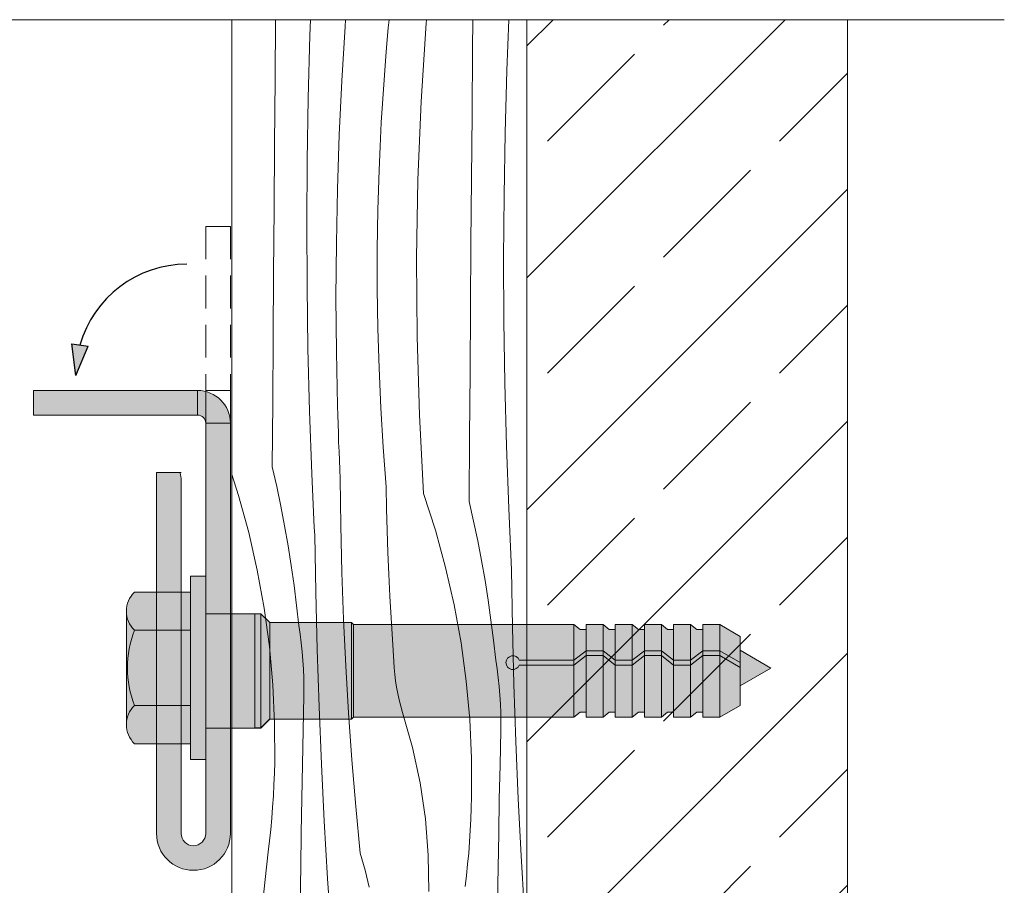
# Model space of a CAD drawing. Header units: millimetres. Extents: x -7814 to 55813, y 465 to 25965.
# Tile 97 of 112: x 49524 to 50125, y 17987 to 18515. Entities that reach past the tile are written whole.
import ezdxf

# ---------------------------------------------------------------- set-up
doc = ezdxf.new("R2010")
doc.units = ezdxf.units.MM
doc.linetypes.add('Hidden Line', pattern=[30.00000000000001, 20, -10.00000000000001])
for name, color, linetype, lineweight in [('2D - Ogolne2', 251, 'Continuous', 15), ('2D Drafting - General102', 254, 'Continuous', 13), ('2D Drafting - General121', 255, 'Continuous', 0), ('2D Drafting - General2', 251, 'Continuous', 15), ('2D Drafting - General81', 251, 'Continuous', 20), ('ELE-warstwy2', 251, 'Continuous', 15), ('ELE-warstwy5', 161, 'Continuous', 25)]:
    doc.layers.add(name, color=color, linetype=linetype, lineweight=lineweight)
doc.layers.add('ELE-warstwy', color=7, linetype='Continuous')

# ---------------------------------------------------------------- blocks, each defined once
blk = doc.blocks.new('*X10')
at = {"layer": '2D Drafting - General81', "linetype": 'Continuous'}
for p, q in [((-48638.30052535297, 70713.02367664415), (-48637.98628550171, 70749.45745409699)), ((-48617.09543339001, 70739.73768477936), (-48616.72781924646, 70749.45745409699)), ((-48597.62923019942, 70712.25299251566), (-48595.61483607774, 70745.23772607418)), ((-48595.61483607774, 70745.23772607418), (-48595.29940338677, 70749.45745409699)), ((-48569.29773080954, 70744.59996641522), (-48568.82791658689, 70749.45745409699)), ((-48549.2544625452, 70699.64246053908), (-48546.1694664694, 70747.36089438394)), ((-48546.1694664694, 70747.36089438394), (-48545.98420055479, 70749.45745409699)), ((-48517.89342503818, 70731.19633603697), (-48517.72944995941, 70749.45745409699)), ((-48497.02767214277, 70718.56649895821), (-48495.85933659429, 70749.45745409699)), ((-48618.1344516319, 70701.5948504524), (-48617.09543339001, 70739.73768477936)), ((-48570.56404231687, 70730.14615155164), (-48569.29773080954, 70744.59996641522)), ((-48571.69975817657, 70715.68148914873), (-48570.56404231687, 70730.14615155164)), ((-48518.23276410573, 70691.85249082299), (-48517.89342503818, 70731.19633603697)), ((-48572.7047857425, 70701.20715916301), (-48571.69975817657, 70715.68148914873)), ((-48498.06669038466, 70680.42366463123), (-48497.02767214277, 70718.56649895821)), ((-48638.62591784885, 70673.67971361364), (-48638.30052535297, 70713.02367664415)), ((-48599.1942525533, 70679.2438856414), (-48597.62923019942, 70712.25299251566)), ((-48618.77025705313, 70663.44316476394), (-48618.1344516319, 70701.5948504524)), ((-48573.57904302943, 70686.72434233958), (-48572.7047857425, 70701.20715916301)), ((-48551.2136215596, 70651.86455952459), (-48549.2544625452, 70699.64246053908)), ((-48518.5581566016, 70652.50852779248), (-48518.23276410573, 70691.85249082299)), ((-48574.3224587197, 70672.23422011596), (-48573.57904302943, 70686.72434233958)), ((-48600.30961289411, 70646.2165272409), (-48599.1942525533, 70679.2438856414)), ((-48498.7024958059, 70642.2719789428), (-48498.06669038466, 70680.42366463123)), ((-48638.9373637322, 70634.33563771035), (-48638.62591784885, 70673.67971361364)), ((-48574.9349721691, 70657.73797452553), (-48574.3224587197, 70672.23422011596)), ((-48619.0027786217, 70625.28689000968), (-48618.77025705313, 70663.44316476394)), ((-48575.66404297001, 70633.60069841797), (-48574.93497216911, 70657.73797452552)), ((-48552.04585446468, 70604.05374989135), (-48551.2136215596, 70651.86455952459)), ((-48518.86960248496, 70613.16445188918), (-48518.5581566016, 70652.50852779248)), ((-48600.97510436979, 70613.17704248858), (-48600.30961289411, 70646.2165272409)), ((-48498.93501737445, 70604.11570418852), (-48498.7024958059, 70642.2719789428)), ((-48639.23486296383, 70594.99145387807), (-48638.9373637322, 70634.33563771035)), ((-48576.03020552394, 70609.45519019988), (-48575.66404297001, 70633.60069841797)), ((-48618.83199036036, 70587.1302889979), (-48619.0027786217, 70625.28689000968)), ((-48601.19060355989, 70580.1315588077), (-48600.97510436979, 70613.17704248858)), ((-48519.16710171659, 70573.82026805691), (-48518.86960248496, 70613.16445188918)), ((-48576.03337709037, 70585.30690595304), (-48576.03020552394, 70609.45519019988)), ((-48551.75069864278, 70556.23660848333), (-48552.04585446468, 70604.05374989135)), ((-48498.76422911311, 70565.95910317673), (-48498.93501737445, 70604.11570418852)), ((-48639.51841550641, 70555.64716706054), (-48639.23486296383, 70594.99145387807)), ((-48618.25791134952, 70548.97762457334), (-48618.83199036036, 70587.1302889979)), ((-48575.67355695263, 70561.16130238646), (-48576.03337709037, 70585.30690595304)), ((-48600.95607049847, 70547.08620473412), (-48601.19060355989, 70580.1315588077)), ((-48519.45065425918, 70534.47598123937), (-48519.16710171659, 70573.82026805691)), ((-48498.19015010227, 70527.80643875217), (-48498.76422911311, 70565.95910317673)), ((-48574.95082641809, 70537.02383560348), (-48575.67355695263, 70561.16130238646)), ((-48639.78802132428, 70516.30278220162), (-48639.51841550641, 70555.64716706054)), ((-48550.32831816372, 70508.43971566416), (-48551.75069864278, 70556.23660848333)), ((-48617.28060572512, 70510.83315914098), (-48618.25791134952, 70548.97762457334)), ((-48600.27154868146, 70514.04710877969), (-48600.95607049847, 70547.08620473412)), ((-48573.86534879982, 70512.89995986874), (-48574.95082641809, 70537.02383560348)), ((-48519.72026007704, 70495.13159638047), (-48519.45065425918, 70534.47598123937)), ((-48497.21284447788, 70489.66197331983), (-48498.19015010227, 70527.80643875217)), ((-48640.04368038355, 70476.95830424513), (-48639.78802132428, 70516.30278220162)), ((-48615.9001826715, 70472.70115418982), (-48617.28060572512, 70510.83315914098)), ((-48600.11238892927, 70508.49696673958), (-48600.27154868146, 70514.04710877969)), ((-48572.41736937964, 70488.79512637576), (-48573.86534879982, 70512.89995986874)), ((-48599.94053007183, 70502.94720340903), (-48600.11238892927, 70508.49696673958)), ((-48547.77950369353, 70460.68964054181), (-48550.32831816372, 70508.43971566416)), ((-48599.75597300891, 70497.39784784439), (-48599.94053007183, 70502.94720340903)), ((-48599.55871870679, 70491.84892909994), (-48599.75597300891, 70497.39784784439)), ((-48519.97591913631, 70455.78711842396), (-48519.72026007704, 70495.13159638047)), ((-48599.34876819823, 70486.30047622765), (-48599.55871870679, 70491.84892909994)), ((-48570.60721535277, 70464.71478201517), (-48572.41736937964, 70488.79512637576)), ((-48495.83242142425, 70451.52996836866), (-48497.21284447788, 70489.66197331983)), ((-48599.12612258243, 70480.75251827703), (-48599.34876819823, 70486.30047622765)), ((-48598.89078302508, 70475.20508429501), (-48599.12612258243, 70480.75251827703)), ((-48640.04368038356, 70476.95830424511), (-48637.33286675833, 70464.99136081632)), ((-48598.64275075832, 70469.65820332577), (-48598.89078302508, 70475.20508429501)), ((-48664.74784675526, 70472.25778852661), (-48660.62317430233, 70459.4781688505)), ((-48615.70318271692, 70468.02661749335), (-48615.9001826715, 70472.70115418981)), ((-48598.30088573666, 70441.0802582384), (-48598.64275075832, 70469.65820332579)), ((-48637.33286675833, 70464.99136081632), (-48634.8177642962, 70452.98176027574)), ((-48615.50012459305, 70463.35234004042), (-48615.70318271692, 70468.02661749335)), ((-48615.29100864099, 70458.67832968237), (-48615.50012459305, 70463.35234004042)), ((-48570.34051268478, 70451.397568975), (-48570.60721535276, 70464.71478201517)), ((-48660.62317430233, 70459.4781688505), (-48654.39722011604, 70436.79759704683)), ((-48615.07583521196, 70454.00459427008), (-48615.29100864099, 70458.67832968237)), ((-48547.77950369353, 70460.68964054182), (-48540.55541305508, 70438.30698302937)), ((-48634.8177642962, 70452.98176027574), (-48632.4990432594, 70440.93270312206)), ((-48614.85460466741, 70449.331141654), (-48615.07583521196, 70454.00459427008)), ((-48569.97962308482, 70438.08257546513), (-48570.34051268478, 70451.397568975)), ((-48519.97591913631, 70455.78711842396), (-48517.26510551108, 70443.82017499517)), ((-48495.63542146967, 70446.8554316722), (-48495.83242142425, 70451.52996836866)), ((-48614.62731737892, 70444.65797968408), (-48614.85460466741, 70449.331141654)), ((-48614.39397372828, 70439.98511620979), (-48614.62731737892, 70444.65797968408)), ((-48495.4323633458, 70442.18115421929), (-48495.63542146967, 70446.8554316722)), ((-48632.4990432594, 70440.93270312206), (-48630.37732157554, 70428.84740036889)), ((-48614.15457410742, 70435.3125590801), (-48614.39397372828, 70439.98511620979)), ((-48597.62061669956, 70412.50836556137), (-48598.30088573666, 70441.0802582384)), ((-48517.26510551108, 70443.82017499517), (-48514.75000304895, 70431.81057445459)), ((-48495.22324739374, 70437.50714386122), (-48495.4323633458, 70442.18115421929)), ((-48654.39722011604, 70436.79759704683), (-48649.18161441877, 70413.8635982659)), ((-48613.57070769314, 70400.40564342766), (-48614.15457410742, 70435.31255908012)), ((-48569.52456460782, 70424.77046762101), (-48569.97962308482, 70438.08257546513)), ((-48540.55541305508, 70438.30698302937), (-48534.32945886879, 70415.62641122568)), ((-48495.00807396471, 70432.83340844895), (-48495.22324739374, 70437.50714386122)), ((-48494.78684342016, 70428.15995583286), (-48495.00807396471, 70432.83340844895)), ((-48630.37732157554, 70428.84740036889), (-48628.45316467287, 70416.72907268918)), ((-48514.75000304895, 70431.81057445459), (-48512.43128201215, 70419.76151730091)), ((-48494.55955613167, 70423.48679386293), (-48494.78684342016, 70428.15995583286)), ((-48568.97536001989, 70411.4619114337), (-48569.52456460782, 70424.77046762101)), ((-48494.32621248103, 70418.81393038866), (-48494.55955613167, 70423.48679386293)), ((-48628.45316467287, 70416.72907268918), (-48626.72708532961, 70404.58094955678)), ((-48534.32945886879, 70415.62641122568), (-48529.11385317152, 70392.69241244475)), ((-48512.43128201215, 70419.76151730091), (-48510.30956032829, 70407.67621454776)), ((-48494.08681286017, 70414.14137325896), (-48494.32621248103, 70418.81393038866)), ((-48649.18161441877, 70413.8635982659), (-48644.98658747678, 70390.7211569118)), ((-48596.60203905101, 70383.9465323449), (-48597.62061669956, 70412.50836556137)), ((-48568.33203679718, 70398.15757271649), (-48568.97536001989, 70411.4619114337)), ((-48493.50294644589, 70379.2344576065), (-48494.08681286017, 70414.14137325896)), ((-48626.72708532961, 70404.58094955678), (-48625.19954353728, 70392.40626838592)), ((-48510.30956032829, 70407.67621454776), (-48508.38540342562, 70395.55788686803)), ((-48612.6994545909, 70365.5047182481), (-48613.57070769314, 70400.40564342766)), ((-48567.59462712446, 70384.85811707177), (-48568.33203679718, 70398.15757271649)), ((-48644.98658747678, 70390.7211569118), (-48641.82036771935, 70367.41566624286)), ((-48625.19954353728, 70392.40626838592), (-48623.87094637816, 70380.20827366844)), ((-48529.11385317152, 70392.69241244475), (-48524.91882622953, 70369.54997109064)), ((-48508.38540342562, 70395.55788686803), (-48506.65932408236, 70383.40976373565)), ((-48566.76316789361, 70371.56420985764), (-48567.59462712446, 70384.85811707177)), ((-48623.04687104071, 70374.89139295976), (-48623.87094637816, 70380.20827366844)), ((-48595.2452956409, 70355.39876422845), (-48596.60203905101, 70383.9465323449)), ((-48506.65932408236, 70383.40976373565), (-48505.13178229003, 70371.23508256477)), ((-48492.63169334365, 70344.33353242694), (-48493.50294644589, 70379.2344576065)), ((-48622.34763096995, 70369.55665923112), (-48623.04687104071, 70374.89139295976)), ((-48641.82036771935, 70367.41566624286), (-48639.68916559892, 70343.99283933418)), ((-48621.77361028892, 70364.20700308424), (-48622.34763096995, 70369.55665923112)), ((-48565.83770070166, 70358.27651615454), (-48566.76316789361, 70371.56420985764)), ((-48524.91882622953, 70369.54997109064), (-48521.7526064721, 70346.24448042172)), ((-48505.13178229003, 70371.23508256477), (-48503.80318513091, 70359.0370878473)), ((-48621.3251243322, 70358.84536331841), (-48621.77361028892, 70364.20700308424)), ((-48611.54087386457, 70330.61214953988), (-48612.6994545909, 70365.5047182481)), ((-48621.00241947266, 70353.47468531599), (-48621.3251243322, 70358.84536331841)), ((-48593.55057674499, 70326.86906487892), (-48595.2452956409, 70355.39876422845)), ((-48565.66063969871, 70354.3315923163), (-48565.83770070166, 70358.27651615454)), ((-48502.97910979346, 70353.72020713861), (-48503.80318513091, 70359.03708784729)), ((-48620.80567298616, 70348.09791942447), (-48621.00241947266, 70353.47468531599)), ((-48565.34522563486, 70350.39531378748), (-48565.66063969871, 70354.3315923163)), ((-48564.89184719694, 70346.4725312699), (-48565.34522563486, 70350.39531378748)), ((-48502.2798697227, 70348.38547340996), (-48502.97910979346, 70353.72020713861)), ((-48501.70584904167, 70343.03581726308), (-48502.2798697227, 70348.38547340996)), ((-48639.68916559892, 70343.99283933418), (-48638.59716140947, 70320.49861941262)), ((-48620.73499295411, 70342.7180193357), (-48620.80567298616, 70348.09791942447)), ((-48620.79041820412, 70337.33794046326), (-48620.73499295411, 70342.7180193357)), ((-48564.30106308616, 70342.56807883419), (-48564.89184719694, 70346.4725312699)), ((-48563.57360132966, 70338.68676796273), (-48564.30106308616, 70342.56807883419)), ((-48521.7526064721, 70346.24448042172), (-48519.62140435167, 70322.82165351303)), ((-48501.25736308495, 70337.67417749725), (-48501.70584904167, 70343.03581726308)), ((-48491.47311261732, 70309.44096371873), (-48492.63169334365, 70344.33353242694)), ((-48621.2337062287, 70316.44787665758), (-48620.79041820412, 70337.33794046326)), ((-48562.71035838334, 70334.83338162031), (-48563.57360132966, 70338.68676796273)), ((-48500.93465822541, 70332.30349949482), (-48501.25736308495, 70337.67417749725)), ((-48610.09504405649, 70295.73030273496), (-48611.54087386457, 70330.61214953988)), ((-48561.71239802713, 70331.01266836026), (-48562.71035838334, 70334.83338162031)), ((-48560.58095005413, 70327.22933647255), (-48561.71239802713, 70331.01266836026)), ((-48500.73791173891, 70326.92673360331), (-48500.93465822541, 70332.30349949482)), ((-48591.51812003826, 70298.36143542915), (-48593.55057674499, 70326.86906487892)), ((-48554.54477798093, 70305.88716679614), (-48560.58095005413, 70327.22933647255)), ((-48500.66723170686, 70321.54683351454), (-48500.73791173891, 70326.92673360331)), ((-48638.59716140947, 70320.49861941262), (-48638.54649708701, 70296.97908974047)), ((-48519.62140435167, 70322.82165351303), (-48518.52940016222, 70299.32743359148)), ((-48500.72265695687, 70316.1667546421), (-48500.66723170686, 70321.54683351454)), ((-48621.64340137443, 70295.55712703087), (-48621.2337062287, 70316.44787665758)), ((-48501.16594498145, 70295.27669083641), (-48500.72265695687, 70316.1667546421)), ((-48490.02728280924, 70274.55911691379), (-48491.47311261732, 70309.44096371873)), ((-48549.90843214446, 70284.19781740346), (-48554.54477798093, 70305.88716679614)), ((-48638.72829937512, 70290.11023172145), (-48638.54649708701, 70296.97908974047)), ((-48622.0195025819, 70274.66574560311), (-48621.64340137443, 70295.55712703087)), ((-48608.36206318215, 70260.86154253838), (-48610.09504405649, 70295.73030273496)), ((-48589.14821056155, 70269.87987391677), (-48591.51812003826, 70298.36143542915)), ((-48518.52940016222, 70299.32743359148), (-48518.47873583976, 70275.80790391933)), ((-48501.57564012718, 70274.38594120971), (-48501.16594498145, 70295.27669083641)), ((-48638.99896019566, 70283.24430095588), (-48638.72829937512, 70290.11023172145)), ((-48639.35843423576, 70276.38244690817), (-48638.99896019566, 70283.24430095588)), ((-48546.69151684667, 70262.25299943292), (-48549.90843214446, 70284.19781740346)), ((-48639.80666131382, 70269.52581836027), (-48639.35843423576, 70276.38244690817)), ((-48622.3620088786, 70253.77378639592), (-48622.0195025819, 70274.66574560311)), ((-48518.66053812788, 70268.93904590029), (-48518.47873583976, 70275.80790391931)), ((-48501.95174133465, 70253.49455978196), (-48501.57564012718, 70274.38594120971)), ((-48488.2943019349, 70239.69035671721), (-48490.02728280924, 70274.55911691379)), ((-48640.34356638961, 70262.67556321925), (-48639.80666131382, 70269.52581836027)), ((-48586.44118068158, 70241.42837472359), (-48589.14821056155, 70269.87987391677)), ((-48518.93119894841, 70262.07311513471), (-48518.66053812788, 70268.93904590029)), ((-48640.9690595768, 70255.83282832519), (-48640.34356638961, 70262.67556321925)), ((-48606.34204872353, 70226.00823276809), (-48608.36206318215, 70260.86154253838)), ((-48544.90763447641, 70240.14550424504), (-48546.69151684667, 70262.25299943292)), ((-48519.29067298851, 70255.21126108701), (-48518.93119894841, 70262.07311513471)), ((-48641.68303615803, 70248.99875925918), (-48640.9690595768, 70255.83282832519)), ((-48622.67091937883, 70232.88130343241), (-48622.3620088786, 70253.77378639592)), ((-48519.73890006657, 70248.3546325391), (-48519.29067298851, 70255.21126108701)), ((-48502.29424763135, 70232.60260057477), (-48501.95174133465, 70253.49455978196)), ((-48664.63208924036, 70239.139996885), (-48664.74784675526, 70246.61762698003)), ((-48642.48537660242, 70242.17450015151), (-48641.68303615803, 70248.99875925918)), ((-48520.27580514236, 70241.50437739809), (-48519.73890006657, 70248.3546325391)), ((-48647.81627731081, 70194.65452932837), (-48642.48537660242, 70242.17450015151)), ((-48583.40324050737, 70231.14220362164), (-48586.44118068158, 70241.42837472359)), ((-48520.90129832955, 70234.66164250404), (-48520.27580514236, 70241.50437739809)), ((-48664.74784675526, 70236.80612486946), (-48664.63208924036, 70239.139996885)), ((-48544.56432799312, 70217.96881106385), (-48544.90763447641, 70240.14550424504)), ((-48521.61527491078, 70227.82757343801), (-48520.90129832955, 70234.66164250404)), ((-48486.27428747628, 70204.83704694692), (-48488.2943019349, 70239.69035671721)), ((-48622.94623328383, 70211.98835073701), (-48622.67091937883, 70232.88130343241)), ((-48580.95440958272, 70220.70009542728), (-48583.40324050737, 70231.14220362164)), ((-48502.60315813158, 70211.71011761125), (-48502.29424763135, 70232.60260057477)), ((-48604.03513762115, 70191.17273619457), (-48606.34204872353, 70226.00823276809)), ((-48522.41761535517, 70221.00331433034), (-48521.61527491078, 70227.82757343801))]:
    blk.add_line(p, q, dxfattribs=at)
blk = doc.blocks.new('Wype_nienie_19')
at = {"layer": '2D Drafting - General2', "linetype": 'Continuous'}
for p, q in [((-48484.74784675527, 70749.45745409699), (-48664.74784675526, 70749.45745409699)), ((-48664.74784675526, 70749.45745409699), (-48664.74784675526, 69837.54306905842)), ((-48484.74784675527, 69837.54306905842), (-48484.74784675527, 70749.45745409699))]:
    blk.add_line(p, q, dxfattribs=at)
at = {"layer": '2D Drafting - General81', "linetype": 'Continuous'}
blk.add_blockref('*X10', (0, 0), dxfattribs=at)
blk = doc.blocks.new('_uk_6', base_point=(-48692.12872372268, 70532.66578954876))
at = {"layer": 'ELE-warstwy5', "linetype": 'Continuous'}
blk.add_hatch(color=256, dxfattribs=at).paths.add_polyline_path([(-48759.8830811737, 70532.66578954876), (-48762.26583468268, 70551.83679410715), (-48752.36110203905, 70550.45974245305)], flags=0)
for p, q in [((-48759.8830811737, 70532.66578954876), (-48762.26583468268, 70551.83679410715)), ((-48762.26583468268, 70551.83679410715), (-48752.36110203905, 70550.45974245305)), ((-48759.8830811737, 70532.66578954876), (-48752.36110203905, 70550.45974245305))]:
    blk.add_line(p, q, dxfattribs=at)
blk.add_arc((-48692.12872372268, 70532.66578954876), 67.75435745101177, 90, 164.1698485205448, dxfattribs=at)

msp = doc.modelspace()

# ---------------------------------------------------------------- hatches: boundary and pattern name
at = {"layer": '2D Drafting - General102', "linetype": 'Continuous'}
msp.add_hatch(color=256, dxfattribs=at).paths.add_polyline_path([(49632.93919496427, 18273.70661946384), (49632.93919496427, 18288.70661946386), (49532.9391928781, 18288.70661946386), (49532.9391928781, 18273.70661946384)])
h = msp.add_hatch(color=256, dxfattribs=at)
edge = h.paths.add_edge_path()
edge.add_line((49632.93919496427, 18288.70661946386), (49632.93919496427, 18273.70661946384))
edge.add_arc((49632.93919496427, 18268.70663168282), 4.999987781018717, 0, 90.00000000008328, ccw=False)
edge.add_line((49637.9391827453, 18268.70663168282), (49652.9391827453, 18268.70663168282))
edge.add_arc((49632.93919496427, 18268.70663168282), 19.99998778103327, 0, 90)
h = msp.add_hatch(color=256, dxfattribs=at)
edge = h.paths.add_edge_path()
edge.add_line((49652.9391827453, 18018.7066161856), (49652.9391827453, 18268.70663168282))
edge.add_line((49652.9391827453, 18268.70663168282), (49637.9391827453, 18268.70663168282))
edge.add_line((49637.9391827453, 18268.70663168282), (49637.9391827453, 18018.7066161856))
edge.add_arc((49630.4391827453, 18018.7066161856), 7.5, -180, 0, ccw=False)
edge.add_line((49622.9391827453, 18018.7066161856), (49622.9391827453, 18233.7066161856))
edge.add_arc((49607.93918274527, 18233.70661618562), 15.0000000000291, 359.9999999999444, 379.4712520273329)
edge.add_line((49622.08131562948, 18238.70662393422), (49607.9391827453, 18238.70662393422))
edge.add_line((49607.9391827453, 18238.70662393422), (49607.9391827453, 18018.7066161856))
edge.add_arc((49630.4391827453, 18018.7066161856), 22.5, 180, 360)
at = {"layer": '2D Drafting - General121', "linetype": 'Continuous'}
for points in [[(49637.9391827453, 18119.62272212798), (49637.9391827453, 18063.70357186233), (49628.61932436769, 18063.70357186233), (49628.61932436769, 18119.62272212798), (49628.61932436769, 18175.54187239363), (49637.9391827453, 18175.54187239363)], [(49667.93917473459, 18082.94544844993), (49637.9391827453, 18082.94544844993), (49637.9391827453, 18119.62272212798), (49637.9391827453, 18152.61734566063), (49667.93917473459, 18152.61734566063), (49667.93917473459, 18115.74704880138)], [(49637.9391827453, 18082.94544844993), (49637.9391827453, 18119.62272212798), (49637.9391827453, 18152.61734566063), (49667.93917473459, 18152.61734566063), (49667.93917473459, 18116.69678660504), (49667.93917473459, 18082.94544844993)], [(49667.93917473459, 18083.04253355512), (49667.93917473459, 18115.74704880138), (49667.93917473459, 18152.61734566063), (49671.4526401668, 18152.61734640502), (49671.4526401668, 18083.04253355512)], [(49671.4526401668, 18083.04253355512), (49671.4526401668, 18152.61734640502), (49671.62816950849, 18152.61734640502), (49677.04171695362, 18147.20379895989), (49677.04171695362, 18088.45608100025), (49671.62816950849, 18083.04253355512)], [(49677.04171695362, 18088.35899589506), (49677.04171695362, 18147.20379895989), (49726.78403386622, 18147.20379895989), (49726.78403386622, 18088.35899589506)], [(49726.78403386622, 18088.35899589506), (49726.78403386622, 18147.20379895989), (49728.02950536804, 18145.95832745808), (49728.02950536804, 18089.60446739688)], [(49869.88964331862, 18142.99966127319), (49869.88964331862, 18130.04859925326), (49862.44836553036, 18124.30211467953), (49862.44836553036, 18145.95832745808), (49866.19131058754, 18142.99966127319)], [(49880.2449749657, 18145.95832745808), (49880.2449749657, 18130.04859925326), (49869.88964331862, 18130.04859925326), (49869.88964331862, 18145.95832745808)], [(49887.68625275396, 18142.99966127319), (49887.68625275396, 18124.30211467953), (49880.2449749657, 18130.04859925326), (49880.2449749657, 18145.95832745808), (49883.98792002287, 18142.99966127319)], [(49898.04158440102, 18145.95832745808), (49898.04158440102, 18124.30211467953), (49887.68625275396, 18124.30211467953), (49887.68625275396, 18145.95832745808)], [(49898.04158440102, 18124.30211467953), (49898.04158440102, 18145.95832745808), (49901.78452945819, 18142.99966127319), (49905.4828621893, 18142.99966127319), (49905.4828621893, 18130.04859925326)], [(49915.83819383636, 18145.95832745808), (49915.83819383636, 18130.04859925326), (49905.4828621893, 18130.04859925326), (49905.4828621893, 18145.95832745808)], [(49923.27947162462, 18142.99966127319), (49923.27947162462, 18124.30211467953), (49915.83819383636, 18130.04859925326), (49915.83819383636, 18145.95832745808), (49919.58113889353, 18142.99966127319)], [(49933.6348032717, 18145.95832745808), (49933.6348032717, 18124.30211467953), (49923.27947162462, 18124.30211467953), (49923.27947162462, 18145.95832745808)], [(49941.07608105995, 18142.99966127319), (49941.07608105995, 18130.04859925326), (49933.6348032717, 18124.30211467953), (49933.6348032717, 18145.95832745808), (49937.37774832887, 18142.99966127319)], [(49941.07608105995, 18130.04859925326), (49941.07608105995, 18145.95832745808), (49951.43141270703, 18145.95832745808), (49951.43141270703, 18130.04859925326)], [(49963.81174168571, 18122.90081298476), (49951.43141270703, 18130.04859925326), (49951.43141270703, 18145.95832745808), (49963.81174168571, 18138.81054118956)], [(49862.44836553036, 18124.30211467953), (49869.88964331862, 18130.04859925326), (49869.88964331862, 18127.08993306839), (49862.44836553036, 18121.34344849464)], [(49869.88964331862, 18130.04859925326), (49880.2449749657, 18130.04859925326), (49880.2449749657, 18127.08993306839), (49869.88964331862, 18127.08993306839)], [(49887.68625275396, 18121.34344849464), (49880.2449749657, 18127.0899330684), (49880.2449749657, 18130.04859925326), (49887.68625275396, 18124.30211467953)], [(49905.4828621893, 18127.08993306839), (49898.04158440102, 18121.34344849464), (49898.04158440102, 18124.30211467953), (49905.4828621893, 18130.04859925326)], [(49915.83819383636, 18127.08993306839), (49905.4828621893, 18127.08993306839), (49905.4828621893, 18130.04859925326), (49915.83819383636, 18130.04859925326)], [(49923.27947162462, 18121.34344849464), (49915.83819383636, 18127.08993306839), (49915.83819383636, 18130.04859925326), (49923.27947162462, 18124.30211467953)], [(49933.6348032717, 18124.30211467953), (49941.07608105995, 18130.04859925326), (49941.07608105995, 18127.08993306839), (49933.6348032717, 18121.34344849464)], [(49941.07608105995, 18130.04859925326), (49951.43141270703, 18130.04859925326), (49951.43141270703, 18127.08993306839), (49941.07608105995, 18127.08993306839)], [(49963.81174168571, 18119.94214679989), (49951.43141270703, 18127.0899330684), (49951.43141270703, 18130.04859925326), (49963.81174168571, 18122.90081298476)], [(49982.53956629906, 18119.52563702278), (49963.81174168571, 18108.71312244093), (49963.81174168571, 18130.33815160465)], [(49869.88964331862, 18092.56313358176), (49866.19131058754, 18092.56313358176), (49862.44836553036, 18089.60446739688), (49862.44836553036, 18121.34344849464), (49869.88964331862, 18127.08993306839)], [(49869.88964331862, 18089.60446739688), (49869.88964331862, 18127.08993306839), (49880.2449749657, 18127.08993306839), (49880.2449749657, 18089.60446739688)], [(49887.68625275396, 18092.56313358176), (49883.98792002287, 18092.56313358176), (49880.2449749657, 18089.6044673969), (49880.2449749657, 18127.0899330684), (49887.68625275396, 18121.34344849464)], [(49887.68625275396, 18124.30211467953), (49898.04158440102, 18124.30211467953), (49898.04158440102, 18121.34344849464), (49887.68625275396, 18121.34344849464)], [(49905.4828621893, 18092.56313358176), (49901.78452945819, 18092.56313358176), (49898.04158440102, 18089.60446739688), (49898.04158440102, 18121.34344849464), (49905.4828621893, 18127.08993306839)], [(49915.83819383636, 18089.60446739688), (49905.4828621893, 18089.60446739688), (49905.4828621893, 18127.08993306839), (49915.83819383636, 18127.08993306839)], [(49923.27947162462, 18092.56313358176), (49919.58113889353, 18092.56313358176), (49915.83819383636, 18089.6044673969), (49915.83819383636, 18127.08993306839), (49923.27947162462, 18121.34344849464)], [(49923.27947162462, 18124.30211467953), (49933.6348032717, 18124.30211467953), (49933.6348032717, 18121.34344849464), (49923.27947162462, 18121.34344849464)], [(49941.07608105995, 18092.56313358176), (49937.37774832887, 18092.56313358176), (49933.6348032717, 18089.60446739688), (49933.6348032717, 18121.34344849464), (49941.07608105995, 18127.08993306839)], [(49941.07608105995, 18089.60446739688), (49941.07608105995, 18127.08993306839), (49951.43141270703, 18127.08993306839), (49951.43141270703, 18089.60446739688)], [(49963.81174168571, 18096.7522536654), (49951.43141270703, 18089.60446739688), (49951.43141270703, 18127.08993306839), (49963.81174168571, 18119.94214679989)], [(49887.68625275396, 18089.60446739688), (49887.68625275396, 18121.34344849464), (49898.04158440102, 18121.34344849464), (49898.04158440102, 18089.60446739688)], [(49933.6348032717, 18089.60446739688), (49923.27947162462, 18089.60446739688), (49923.27947162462, 18121.34344849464), (49933.6348032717, 18121.34344849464)]]:
    msp.add_hatch(color=256, dxfattribs=at).paths.add_polyline_path(points)
h = msp.add_hatch(color=256, dxfattribs=at)
edge = h.paths.add_edge_path()
edge.add_line((49628.61932436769, 18142.5340406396), (49594.44651031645, 18142.5340406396))
edge.add_arc((49605.88598926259, 18154.18386361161), 16.32727943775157, 134.4780486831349, 225.5219513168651, ccw=False)
edge.add_line((49594.44651031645, 18165.83368658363), (49628.61932436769, 18165.83368658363))
edge.add_line((49628.61932436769, 18165.83368658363), (49628.61932436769, 18142.5340406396))
h = msp.add_hatch(color=256, dxfattribs=at)
edge = h.paths.add_edge_path()
edge.add_arc((49653.75469999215, 18119.62272212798), 63.57979143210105, 180, 201.1220213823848)
edge.add_arc((49605.8859892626, 18085.06158064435), 16.32727943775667, 134.4780486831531, 180)
edge.add_line((49589.55870982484, 18085.06158064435), (49589.55870982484, 18154.18386361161))
edge.add_arc((49605.8859892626, 18154.18386361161), 16.32727943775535, 180, 225.5219513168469)
edge.add_arc((49653.75469999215, 18119.62272212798), 63.57979143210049, 158.8779786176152, 180)
h = msp.add_hatch(color=256, dxfattribs=at)
edge = h.paths.add_edge_path()
edge.add_line((49728.02950536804, 18089.60446739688), (49728.02950536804, 18145.95832745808))
edge.add_line((49728.02950536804, 18145.95832745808), (49862.44836553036, 18145.95832745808))
edge.add_line((49862.44836553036, 18145.95832745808), (49862.44836553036, 18124.30211467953))
edge.add_line((49862.44836553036, 18124.30211467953), (49829.13974879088, 18124.30211467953))
edge.add_arc((49825.22514035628, 18122.82278158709), 4.184804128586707, 20.70161155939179, 339.2983884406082)
edge.add_line((49829.13974879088, 18121.34344849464), (49862.44836553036, 18121.34344849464))
edge.add_line((49862.44836553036, 18121.34344849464), (49862.44836553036, 18089.60446739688))
edge.add_line((49862.44836553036, 18089.60446739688), (49728.02950536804, 18089.60446739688))
h = msp.add_hatch(color=256, dxfattribs=at)
edge = h.paths.add_edge_path()
edge.add_line((49628.61932436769, 18096.71140361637), (49594.44651031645, 18096.71140361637))
edge.add_arc((49653.75469999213, 18119.62272212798), 63.57979143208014, 180, 201.1220213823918, ccw=False)
edge.add_arc((49653.75469999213, 18119.62272212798), 63.57979143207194, 158.8779786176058, 180, ccw=False)
edge.add_line((49594.44651031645, 18142.5340406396), (49628.61932436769, 18142.5340406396))
edge.add_line((49628.61932436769, 18142.5340406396), (49628.61932436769, 18119.62272212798))
edge.add_line((49628.61932436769, 18119.62272212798), (49628.61932436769, 18096.71140361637))
h = msp.add_hatch(color=256, dxfattribs=at)
edge = h.paths.add_edge_path()
edge.add_line((49862.44836553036, 18121.34344849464), (49829.13974879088, 18121.34344849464))
edge.add_arc((49825.22514035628, 18122.82278158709), 4.184804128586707, 20.70161155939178, 339.2983884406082, ccw=False)
edge.add_line((49829.13974879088, 18124.30211467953), (49862.44836553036, 18124.30211467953))
edge.add_line((49862.44836553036, 18124.30211467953), (49862.44836553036, 18121.34344849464))
h = msp.add_hatch(color=256, dxfattribs=at)
edge = h.paths.add_edge_path()
edge.add_line((49628.61932436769, 18073.41175767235), (49594.44651031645, 18073.41175767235))
edge.add_arc((49605.88598926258, 18085.06158064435), 16.32727943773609, 134.4780486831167, 225.5219513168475, ccw=False)
edge.add_line((49594.44651031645, 18096.71140361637), (49628.61932436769, 18096.71140361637))
edge.add_line((49628.61932436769, 18096.71140361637), (49628.61932436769, 18073.41175767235))
at = {"layer": '2D Drafting - General81', "linetype": 'Continuous'}
h = msp.add_hatch(dxfattribs=at)
h.set_pattern_fill('SOLID___DASHED', color=256, style=0, pattern_type=2)
h.set_pattern_definition([(44.99999999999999, (98318.55812516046, -52234.74375773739), (-70.71067811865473, 70.71067811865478), []), (44.99999999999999, (98283.20278610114, -52199.38841867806), (-70.71067811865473, 70.71067811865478), [75, -25])])
h.paths.add_polyline_path([(49833.8102784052, 17602.79931132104), (50029.35599936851, 17602.79931132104), (50029.35599936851, 18514.71371260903), (49833.8102784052, 18514.71371260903)])

# ---------------------------------------------------------------- linework, layer by layer
at = {"layer": '2D - Ogolne2', "linetype": 'Continuous'}
for p, q in [((49671.62816950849, 18152.61734640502), (49667.93917473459, 18152.61734640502)), ((49667.93917473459, 18152.61734640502), (49667.93917473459, 18115.74704880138)), ((49677.04171695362, 18147.20379895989), (49671.62816950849, 18152.61734640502)), ((49726.78403386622, 18147.20379895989), (49677.04171695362, 18147.20379895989)), ((49677.04171695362, 18147.20379895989), (49677.04171695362, 18088.35899589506)), ((49728.02950536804, 18145.95832745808), (49726.78403386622, 18147.20379895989)), ((49726.78403386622, 18147.20379895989), (49726.78403386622, 18088.35899589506)), ((49862.44836553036, 18145.95832745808), (49728.02950536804, 18145.95832745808)), ((49728.02950536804, 18089.60446739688), (49728.02950536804, 18145.95832745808)), ((49866.19131058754, 18142.99966127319), (49862.44836553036, 18145.95832745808)), ((49862.44836553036, 18145.95832745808), (49862.44836553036, 18089.60446739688)), ((49869.88964331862, 18145.95832745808), (49869.88964331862, 18142.99966127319)), ((49880.2449749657, 18145.95832745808), (49869.88964331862, 18145.95832745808)), ((49869.88964331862, 18145.95832745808), (49869.88964331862, 18089.60446739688)), ((49883.98792002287, 18142.99966127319), (49880.2449749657, 18145.95832745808)), ((49880.2449749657, 18145.95832745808), (49880.2449749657, 18089.60446739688)), ((49887.68625275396, 18145.95832745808), (49887.68625275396, 18142.99966127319)), ((49898.04158440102, 18145.95832745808), (49887.68625275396, 18145.95832745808)), ((49887.68625275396, 18145.95832745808), (49887.68625275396, 18089.60446739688)), ((49901.78452945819, 18142.99966127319), (49898.04158440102, 18145.95832745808)), ((49898.04158440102, 18145.95832745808), (49898.04158440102, 18089.60446739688)), ((49905.4828621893, 18145.95832745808), (49905.4828621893, 18142.99966127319)), ((49915.83819383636, 18145.95832745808), (49905.4828621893, 18145.95832745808)), ((49905.4828621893, 18145.95832745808), (49905.4828621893, 18089.60446739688)), ((49919.58113889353, 18142.99966127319), (49915.83819383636, 18145.95832745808)), ((49915.83819383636, 18145.95832745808), (49915.83819383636, 18089.60446739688)), ((49923.27947162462, 18145.95832745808), (49923.27947162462, 18142.99966127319)), ((49933.6348032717, 18145.95832745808), (49923.27947162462, 18145.95832745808)), ((49923.27947162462, 18145.95832745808), (49923.27947162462, 18089.60446739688)), ((49937.37774832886, 18142.99966127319), (49933.6348032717, 18145.95832745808)), ((49933.6348032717, 18145.95832745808), (49933.6348032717, 18089.60446739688)), ((49941.07608105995, 18145.95832745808), (49941.07608105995, 18089.60446739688)), ((49951.43141270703, 18145.95832745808), (49941.07608105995, 18145.95832745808)), ((49963.81174168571, 18138.81054118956), (49951.43141270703, 18145.95832745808)), ((49951.43141270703, 18145.95832745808), (49951.43141270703, 18089.60446739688)), ((49869.88964331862, 18142.99966127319), (49866.19131058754, 18142.99966127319)), ((49887.68625275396, 18142.99966127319), (49883.98792002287, 18142.99966127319)), ((49905.4828621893, 18142.99966127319), (49901.78452945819, 18142.99966127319)), ((49923.27947162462, 18142.99966127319), (49919.58113889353, 18142.99966127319)), ((49941.07608105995, 18142.99966127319), (49937.37774832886, 18142.99966127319)), ((49963.81174168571, 18138.81054118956), (49963.81174168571, 18096.7522536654)), ((49869.88964331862, 18130.04859925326), (49862.44836553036, 18124.30211467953)), ((49880.2449749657, 18130.04859925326), (49869.88964331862, 18130.04859925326)), ((49887.68625275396, 18124.30211467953), (49880.2449749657, 18130.04859925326)), ((49905.4828621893, 18130.04859925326), (49898.04158440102, 18124.30211467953)), ((49915.83819383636, 18130.04859925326), (49905.4828621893, 18130.04859925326)), ((49923.27947162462, 18124.30211467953), (49915.83819383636, 18130.04859925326)), ((49941.07608105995, 18130.04859925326), (49933.6348032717, 18124.30211467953)), ((49951.43141270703, 18130.04859925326), (49941.07608105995, 18130.04859925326)), ((49963.81174168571, 18122.90081298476), (49951.43141270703, 18130.04859925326)), ((49963.81174168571, 18130.33815160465), (49982.53956629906, 18119.5256370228)), ((49862.44836553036, 18124.30211467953), (49829.13974879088, 18124.30211467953)), ((49869.88964331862, 18127.08993306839), (49862.44836553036, 18121.34344849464)), ((49880.2449749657, 18127.08993306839), (49869.88964331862, 18127.08993306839)), ((49887.68625275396, 18121.34344849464), (49880.2449749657, 18127.08993306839)), ((49898.04158440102, 18124.30211467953), (49887.68625275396, 18124.30211467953)), ((49905.4828621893, 18127.08993306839), (49898.04158440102, 18121.34344849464)), ((49915.83819383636, 18127.08993306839), (49905.4828621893, 18127.08993306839)), ((49923.27947162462, 18121.34344849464), (49915.83819383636, 18127.08993306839)), ((49933.6348032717, 18124.30211467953), (49923.27947162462, 18124.30211467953)), ((49941.07608105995, 18127.08993306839), (49933.6348032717, 18121.34344849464)), ((49951.43141270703, 18127.08993306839), (49941.07608105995, 18127.08993306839)), ((49963.81174168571, 18119.94214679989), (49951.43141270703, 18127.08993306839)), ((49667.93917473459, 18082.94544844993), (49667.93917473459, 18116.69678660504)), ((49862.44836553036, 18121.34344849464), (49829.13974879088, 18121.34344849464)), ((49898.04158440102, 18121.34344849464), (49887.68625275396, 18121.34344849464)), ((49933.6348032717, 18121.34344849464), (49923.27947162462, 18121.34344849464)), ((49963.81174168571, 18108.71312244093), (49982.53956629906, 18119.5256370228)), ((49866.19131058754, 18092.56313358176), (49862.44836553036, 18089.60446739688)), ((49869.88964331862, 18092.56313358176), (49866.19131058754, 18092.56313358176)), ((49869.88964331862, 18089.60446739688), (49869.88964331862, 18092.56313358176)), ((49883.98792002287, 18092.56313358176), (49880.2449749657, 18089.60446739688)), ((49887.68625275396, 18092.56313358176), (49883.98792002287, 18092.56313358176)), ((49887.68625275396, 18089.60446739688), (49887.68625275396, 18092.56313358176)), ((49901.78452945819, 18092.56313358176), (49898.04158440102, 18089.60446739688)), ((49905.4828621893, 18092.56313358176), (49901.78452945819, 18092.56313358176)), ((49905.4828621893, 18089.60446739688), (49905.4828621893, 18092.56313358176)), ((49919.58113889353, 18092.56313358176), (49915.83819383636, 18089.60446739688)), ((49923.27947162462, 18092.56313358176), (49919.58113889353, 18092.56313358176)), ((49923.27947162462, 18089.60446739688), (49923.27947162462, 18092.56313358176)), ((49937.37774832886, 18092.56313358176), (49933.6348032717, 18089.60446739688)), ((49941.07608105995, 18092.56313358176), (49937.37774832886, 18092.56313358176)), ((49963.81174168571, 18096.7522536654), (49951.43141270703, 18089.60446739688)), ((49677.04171695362, 18088.35899589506), (49671.62816950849, 18082.94544844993)), ((49726.78403386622, 18088.35899589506), (49677.04171695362, 18088.35899589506)), ((49728.02950536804, 18089.60446739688), (49726.78403386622, 18088.35899589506)), ((49862.44836553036, 18089.60446739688), (49728.02950536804, 18089.60446739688)), ((49880.2449749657, 18089.60446739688), (49869.88964331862, 18089.60446739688)), ((49898.04158440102, 18089.60446739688), (49887.68625275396, 18089.60446739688)), ((49915.83819383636, 18089.60446739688), (49905.4828621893, 18089.60446739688)), ((49933.6348032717, 18089.60446739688), (49923.27947162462, 18089.60446739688)), ((49951.43141270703, 18089.60446739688), (49941.07608105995, 18089.60446739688)), ((49671.62816950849, 18082.94544844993), (49667.93917473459, 18082.94544844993))]:
    msp.add_line(p, q, dxfattribs=at)
msp.add_arc((49825.22514035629, 18122.82278158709), 4.184804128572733, 20.70161155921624, 339.2983884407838, dxfattribs=at)
at = {"layer": '2D Drafting - General2', "linetype": 'Continuous'}
for p, q in [((49106.68534430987, 18514.71372562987), (50124.93095947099, 18514.71372562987)), ((50029.35600631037, 17602.7993145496), (50029.35600631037, 18514.71371260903)), ((49637.9391827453, 18018.7066161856), (49637.9391827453, 18268.70663168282)), ((49637.9391827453, 18268.70663168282), (49652.9391827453, 18268.70663168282)), ((49652.9391827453, 18268.70663168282), (49652.9391827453, 18018.7066161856)), ((49607.9391827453, 18238.70662393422), (49622.9391827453, 18238.70662393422)), ((49628.61932436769, 18175.54187239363), (49637.9391827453, 18175.54187239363)), ((49628.61932436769, 18119.62272212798), (49628.61932436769, 18175.54187239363)), ((49637.9391827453, 18175.54187239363), (49637.9391827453, 18119.62272212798)), ((49594.44651031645, 18165.83368658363), (49628.61932436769, 18165.83368658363)), ((49589.55870982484, 18085.06158064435), (49589.55870982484, 18154.18386361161)), ((49637.93918357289, 18152.61734566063), (49667.93917473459, 18152.61734566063)), ((49594.44651031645, 18142.5340406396), (49628.61932436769, 18142.5340406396)), ((49628.61932436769, 18119.62272212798), (49628.61932436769, 18063.70357186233)), ((49637.9391827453, 18063.70357186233), (49637.9391827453, 18119.62272212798)), ((49594.44651031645, 18096.71140361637), (49628.61932436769, 18096.71140361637)), ((49637.93917719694, 18082.94544844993), (49667.93917473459, 18082.94544844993)), ((49594.44651031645, 18073.41175767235), (49628.61932436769, 18073.41175767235)), ((49628.61932436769, 18063.70357186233), (49637.9391827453, 18063.70357186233))]:
    msp.add_line(p, q, dxfattribs=at)
at = {"layer": '2D Drafting - General2', "linetype": 'Hidden Line'}
for p, q in [((49637.9391827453, 18388.70662155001), (49637.9391827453, 18288.70661946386)), ((49652.9391827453, 18388.70662155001), (49637.9391827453, 18388.70662155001)), ((49652.9391827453, 18388.70662155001), (49652.9391827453, 18288.70661946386)), ((49637.9391827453, 18288.70661946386), (49652.9391827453, 18288.70661946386)), ((49637.9391827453, 18288.70661946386), (49637.9391827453, 18268.70663168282)), ((49652.9391827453, 18288.70661946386), (49652.9391827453, 18268.70663168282))]:
    msp.add_line(p, q, dxfattribs=at)
at = {"layer": '2D Drafting - General2', "linetype": 'Continuous', "flags": 128}
for points in [[(49833.8102784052, 17602.79931132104), (50029.35599936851, 17602.79931132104), (50029.35599936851, 18514.71371260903), (49833.8102784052, 18514.71371260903)], [(49632.93919496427, 18273.70661946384), (49632.93919496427, 18288.70661946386), (49532.9391928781, 18288.70661946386), (49532.9391928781, 18273.70661946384)], [(49637.9391827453, 18119.62272212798), (49637.9391827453, 18063.70357186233), (49628.61932436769, 18063.70357186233), (49628.61932436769, 18119.62272212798), (49628.61932436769, 18175.54187239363), (49637.9391827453, 18175.54187239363)], [(49667.93917473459, 18082.94544844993), (49637.9391827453, 18082.94544844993), (49637.9391827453, 18119.62272212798), (49637.9391827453, 18152.61734566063), (49667.93917473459, 18152.61734566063), (49667.93917473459, 18115.74704880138)], [(49637.9391827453, 18082.94544844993), (49637.9391827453, 18119.62272212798), (49637.9391827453, 18152.61734566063), (49667.93917473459, 18152.61734566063), (49667.93917473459, 18116.69678660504), (49667.93917473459, 18082.94544844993)], [(49667.93917473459, 18083.04253355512), (49667.93917473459, 18115.74704880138), (49667.93917473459, 18152.61734566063), (49671.4526401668, 18152.61734640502), (49671.4526401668, 18083.04253355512)], [(49671.4526401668, 18083.04253355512), (49671.4526401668, 18152.61734640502), (49671.62816950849, 18152.61734640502), (49677.04171695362, 18147.20379895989), (49677.04171695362, 18088.45608100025), (49671.62816950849, 18083.04253355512)], [(49677.04171695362, 18088.35899589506), (49677.04171695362, 18147.20379895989), (49726.78403386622, 18147.20379895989), (49726.78403386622, 18088.35899589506)], [(49726.78403386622, 18088.35899589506), (49726.78403386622, 18147.20379895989), (49728.02950536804, 18145.95832745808), (49728.02950536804, 18089.60446739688)], [(49869.88964331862, 18142.99966127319), (49869.88964331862, 18130.04859925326), (49862.44836553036, 18124.30211467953), (49862.44836553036, 18145.95832745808), (49866.19131058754, 18142.99966127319)], [(49880.2449749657, 18145.95832745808), (49880.2449749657, 18130.04859925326), (49869.88964331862, 18130.04859925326), (49869.88964331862, 18145.95832745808)], [(49887.68625275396, 18142.99966127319), (49887.68625275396, 18124.30211467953), (49880.2449749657, 18130.04859925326), (49880.2449749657, 18145.95832745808), (49883.98792002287, 18142.99966127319)], [(49898.04158440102, 18145.95832745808), (49898.04158440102, 18124.30211467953), (49887.68625275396, 18124.30211467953), (49887.68625275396, 18145.95832745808)], [(49898.04158440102, 18124.30211467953), (49898.04158440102, 18145.95832745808), (49901.78452945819, 18142.99966127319), (49905.4828621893, 18142.99966127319), (49905.4828621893, 18130.04859925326)], [(49915.83819383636, 18145.95832745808), (49915.83819383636, 18130.04859925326), (49905.4828621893, 18130.04859925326), (49905.4828621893, 18145.95832745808)], [(49923.27947162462, 18142.99966127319), (49923.27947162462, 18124.30211467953), (49915.83819383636, 18130.04859925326), (49915.83819383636, 18145.95832745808), (49919.58113889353, 18142.99966127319)], [(49933.6348032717, 18145.95832745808), (49933.6348032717, 18124.30211467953), (49923.27947162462, 18124.30211467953), (49923.27947162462, 18145.95832745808)], [(49941.07608105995, 18142.99966127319), (49941.07608105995, 18130.04859925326), (49933.6348032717, 18124.30211467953), (49933.6348032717, 18145.95832745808), (49937.37774832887, 18142.99966127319)], [(49941.07608105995, 18130.04859925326), (49941.07608105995, 18145.95832745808), (49951.43141270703, 18145.95832745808), (49951.43141270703, 18130.04859925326)], [(49963.81174168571, 18122.90081298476), (49951.43141270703, 18130.04859925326), (49951.43141270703, 18145.95832745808), (49963.81174168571, 18138.81054118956)], [(49862.44836553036, 18124.30211467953), (49869.88964331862, 18130.04859925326), (49869.88964331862, 18127.08993306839), (49862.44836553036, 18121.34344849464)], [(49869.88964331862, 18130.04859925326), (49880.2449749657, 18130.04859925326), (49880.2449749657, 18127.08993306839), (49869.88964331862, 18127.08993306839)], [(49887.68625275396, 18121.34344849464), (49880.2449749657, 18127.0899330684), (49880.2449749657, 18130.04859925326), (49887.68625275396, 18124.30211467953)], [(49905.4828621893, 18127.08993306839), (49898.04158440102, 18121.34344849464), (49898.04158440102, 18124.30211467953), (49905.4828621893, 18130.04859925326)], [(49915.83819383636, 18127.08993306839), (49905.4828621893, 18127.08993306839), (49905.4828621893, 18130.04859925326), (49915.83819383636, 18130.04859925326)], [(49923.27947162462, 18121.34344849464), (49915.83819383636, 18127.08993306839), (49915.83819383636, 18130.04859925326), (49923.27947162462, 18124.30211467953)], [(49933.6348032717, 18124.30211467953), (49941.07608105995, 18130.04859925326), (49941.07608105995, 18127.08993306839), (49933.6348032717, 18121.34344849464)], [(49941.07608105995, 18130.04859925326), (49951.43141270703, 18130.04859925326), (49951.43141270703, 18127.08993306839), (49941.07608105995, 18127.08993306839)], [(49963.81174168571, 18119.94214679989), (49951.43141270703, 18127.0899330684), (49951.43141270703, 18130.04859925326), (49963.81174168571, 18122.90081298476)], [(49982.53956629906, 18119.52563702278), (49963.81174168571, 18108.71312244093), (49963.81174168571, 18130.33815160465)], [(49869.88964331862, 18092.56313358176), (49866.19131058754, 18092.56313358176), (49862.44836553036, 18089.60446739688), (49862.44836553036, 18121.34344849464), (49869.88964331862, 18127.08993306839)], [(49869.88964331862, 18089.60446739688), (49869.88964331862, 18127.08993306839), (49880.2449749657, 18127.08993306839), (49880.2449749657, 18089.60446739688)], [(49887.68625275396, 18092.56313358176), (49883.98792002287, 18092.56313358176), (49880.2449749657, 18089.6044673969), (49880.2449749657, 18127.0899330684), (49887.68625275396, 18121.34344849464)], [(49887.68625275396, 18124.30211467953), (49898.04158440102, 18124.30211467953), (49898.04158440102, 18121.34344849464), (49887.68625275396, 18121.34344849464)], [(49905.4828621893, 18092.56313358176), (49901.78452945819, 18092.56313358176), (49898.04158440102, 18089.60446739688), (49898.04158440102, 18121.34344849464), (49905.4828621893, 18127.08993306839)], [(49915.83819383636, 18089.60446739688), (49905.4828621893, 18089.60446739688), (49905.4828621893, 18127.08993306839), (49915.83819383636, 18127.08993306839)], [(49923.27947162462, 18092.56313358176), (49919.58113889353, 18092.56313358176), (49915.83819383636, 18089.6044673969), (49915.83819383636, 18127.08993306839), (49923.27947162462, 18121.34344849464)], [(49923.27947162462, 18124.30211467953), (49933.6348032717, 18124.30211467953), (49933.6348032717, 18121.34344849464), (49923.27947162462, 18121.34344849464)], [(49941.07608105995, 18092.56313358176), (49937.37774832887, 18092.56313358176), (49933.6348032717, 18089.60446739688), (49933.6348032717, 18121.34344849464), (49941.07608105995, 18127.08993306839)], [(49941.07608105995, 18089.60446739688), (49941.07608105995, 18127.08993306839), (49951.43141270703, 18127.08993306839), (49951.43141270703, 18089.60446739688)], [(49963.81174168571, 18096.7522536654), (49951.43141270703, 18089.60446739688), (49951.43141270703, 18127.08993306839), (49963.81174168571, 18119.94214679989)], [(49887.68625275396, 18089.60446739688), (49887.68625275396, 18121.34344849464), (49898.04158440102, 18121.34344849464), (49898.04158440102, 18089.60446739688)], [(49933.6348032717, 18089.60446739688), (49923.27947162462, 18089.60446739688), (49923.27947162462, 18121.34344849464), (49933.6348032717, 18121.34344849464)]]:
    msp.add_lwpolyline(points, close=True, dxfattribs=at)
for points in [[(49632.93919496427, 18288.70661946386), (49632.93919496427, 18273.70661946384, -0.414213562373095), (49637.9391827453, 18268.70663168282), (49652.9391827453, 18268.70663168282, 0.414213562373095)], [(49652.9391827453, 18018.7066161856), (49652.9391827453, 18268.70663168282), (49637.9391827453, 18268.70663168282), (49637.9391827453, 18018.7066161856, -0.9999999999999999), (49622.9391827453, 18018.7066161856), (49622.9391827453, 18233.7066161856, 0.08516437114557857), (49622.08131562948, 18238.70662393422), (49607.9391827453, 18238.70662393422), (49607.9391827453, 18018.7066161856, 0.9999999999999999)], [(49628.61932436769, 18142.5340406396), (49594.44651031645, 18142.5340406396, -0.4195600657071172), (49594.44651031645, 18165.83368658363), (49628.61932436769, 18165.83368658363)], [(49590.17490856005, 18119.62272212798, 0.09242403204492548), (49594.44651031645, 18096.71140361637, 0.2012809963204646), (49589.55870982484, 18085.06158064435), (49589.55870982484, 18154.18386361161, 0.2012809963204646), (49594.44651031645, 18142.5340406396, 0.09242403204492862)], [(49728.02950536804, 18089.60446739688), (49728.02950536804, 18145.95832745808), (49862.44836553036, 18145.95832745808), (49862.44836553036, 18124.30211467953), (49829.13974879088, 18124.30211467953, 5.475043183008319), (49829.13974879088, 18121.34344849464), (49862.44836553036, 18121.34344849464), (49862.44836553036, 18089.60446739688)], [(49628.61932436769, 18096.71140361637), (49594.44651031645, 18096.71140361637, -0.09242403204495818), (49590.17490856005, 18119.62272212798, -0.0924240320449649), (49594.44651031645, 18142.5340406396), (49628.61932436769, 18142.5340406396), (49628.61932436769, 18119.62272212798)], [(49862.44836553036, 18121.34344849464), (49829.13974879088, 18121.34344849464, -5.475043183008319), (49829.13974879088, 18124.30211467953), (49862.44836553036, 18124.30211467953)], [(49628.61932436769, 18073.41175767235), (49594.44651031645, 18073.41175767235, -0.4195600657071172), (49594.44651031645, 18096.71140361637), (49628.61932436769, 18096.71140361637)]]:
    msp.add_lwpolyline(points, format="xyb", close=True, dxfattribs=at)
at = {"layer": '2D Drafting - General2', "linetype": 'Continuous'}
for centre, radius, start, end in [((49605.88598926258, 18154.18386361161), 16.32727943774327, 134.4780486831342, 225.5219513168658), ((49653.75469999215, 18119.62272212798), 63.5797914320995, 158.8779786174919, 180), ((49653.75469999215, 18119.62272212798), 63.5797914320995, 180, 201.1220213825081), ((49605.88598926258, 18085.06158064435), 16.32727943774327, 134.4780486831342, 225.5219513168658)]:
    msp.add_arc(centre, radius, start, end, dxfattribs=at)
at = {"layer": 'ELE-warstwy2', "linetype": 'Continuous'}
for radius in [22.50000000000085, 7.500000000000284]:
    msp.add_arc((49630.4391827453, 18018.7066161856), radius, 180, 0, dxfattribs=at)

# ---------------------------------------------------------------- block references
at = {"layer": '2D Drafting - General81', "linetype": 'Continuous'}
msp.add_blockref('Wype_nienie_19', (98318.55812516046, -52234.74375773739), dxfattribs=at)
at = {"layer": 'ELE-warstwy', "color": 161, "linetype": 'Continuous', "lineweight": 25}
msp.add_blockref('_uk_6', (49626.42940143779, 18297.92203181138), dxfattribs=at)

doc.saveas('drawing.dxf')
